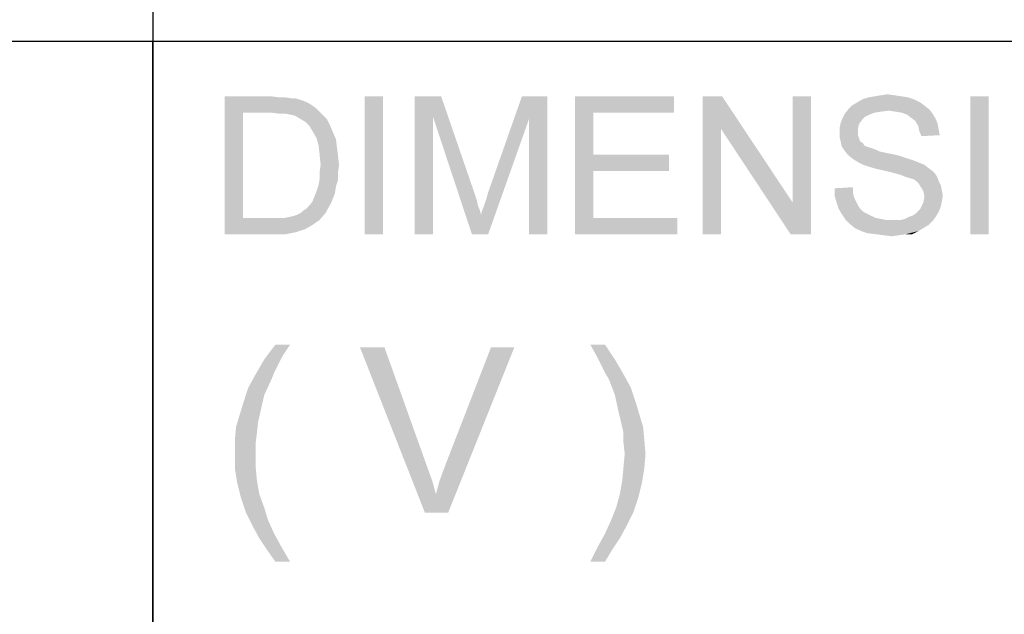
# Model space of a CAD drawing. Extents: x 0 to 841, y 0 to 594.
# Tile 63 of 91: x 707 to 724, y 53 to 63. Entities that reach past the tile are written whole.
import ezdxf

# ---------------------------------------------------------------- set-up
doc = ezdxf.new("R2010")
doc.units = 0
doc.header["$LTSCALE"] = 46.255
doc.header["$MEASUREMENT"] = 0
doc.layers.get('0').update_dxf_attribs({"linetype": 'CONTINUOUS'})

msp = doc.modelspace()

# ---------------------------------------------------------------- linework, layer by layer
at = {"color": 7, "linetype": 'Continuous'}
for p, q in [((709, 80), (709, 63)), ((709, 80), (709, 15)), ((601, 63), (709, 63)), ((601, 63), (826, 63)), ((709, 37), (709, 63)), ((709, 63), (826, 63)), ((709, 63), (826, 63)), ((709, 63), (709, 37))]:
    msp.add_line(p, q, dxfattribs=at)
for points in [[(710.303, 62), (711.155, 62), (710.637, 61.704)], [(710.637, 61.704), (710.303, 59.5), (710.303, 62)], [(711.155, 62), (711.303, 61.981), (710.637, 61.704)], [(711.414, 61.981), (711.525, 61.963), (710.637, 61.704)], [(711.303, 61.981), (711.414, 61.981), (710.637, 61.704)], [(711.6, 61.963), (711.711, 61.926), (710.637, 61.704)], [(711.525, 61.963), (711.6, 61.963), (710.637, 61.704)], [(713.174, 62), (712.84, 59.5), (712.84, 62)], [(712.84, 59.5), (713.174, 62), (713.174, 59.5)], [(713.748, 62), (714.229, 62), (714.081, 61.63)], [(714.081, 61.63), (713.748, 59.5), (713.748, 62)], [(714.081, 61.63), (714.229, 62), (714.84, 60.222)], [(715.822, 61.593), (715.081, 60.259), (715.692, 62)], [(715.692, 62), (716.155, 62), (715.822, 61.593)], [(715.822, 59.5), (715.822, 61.593), (716.155, 62)], [(715.822, 59.5), (716.155, 62), (716.155, 59.5)], [(716.655, 62), (718.451, 62), (716.988, 61.704)], [(716.988, 61.704), (716.655, 59.5), (716.655, 62)], [(716.988, 61.704), (718.451, 62), (718.451, 61.704)], [(719.322, 62), (719.303, 61.407), (718.97, 59.5)], [(719.322, 62), (718.97, 59.5), (718.97, 62)], [(719.303, 61.407), (719.322, 62), (720.6, 60.074)], [(720.562, 59.5), (720.6, 60.074), (720.933, 62)], [(720.562, 59.5), (720.933, 62), (720.933, 59.5)], [(720.933, 62), (720.6, 60.074), (720.6, 62)], [(722.803, 61.944), (721.766, 61.889), (721.859, 61.944)], [(721.766, 61.889), (722.803, 61.944), (722.914, 61.889)], [(722.692, 61.981), (721.859, 61.944), (721.97, 61.981)], [(721.859, 61.944), (722.692, 61.981), (722.803, 61.944)], [(722.581, 62), (721.97, 61.981), (722.081, 62)], [(721.97, 61.981), (722.581, 62), (722.692, 61.981)], [(722.451, 62.019), (722.081, 62), (722.192, 62.019)], [(722.081, 62), (722.451, 62.019), (722.581, 62)], [(722.192, 62.019), (722.322, 62.037), (722.451, 62.019)], [(724.155, 62), (723.822, 59.5), (723.822, 62)], [(723.822, 59.5), (724.155, 62), (724.155, 59.5)], [(711.711, 61.926), (711.803, 61.889), (710.637, 61.704)], [(711.803, 61.889), (711.896, 61.833), (710.637, 61.704)], [(711.896, 61.833), (711.97, 61.778), (710.637, 61.704)], [(711.155, 61.704), (710.637, 61.704), (711.97, 61.778)], [(711.303, 61.685), (711.155, 61.704), (711.97, 61.778)], [(711.414, 61.685), (711.303, 61.685), (711.97, 61.778)], [(711.414, 61.685), (711.97, 61.778), (712.062, 61.685)], [(722.34, 61.741), (721.544, 61.685), (721.618, 61.778)], [(722.988, 61.833), (721.618, 61.778), (721.674, 61.833)], [(721.618, 61.778), (722.988, 61.833), (723.081, 61.759)], [(721.618, 61.778), (723.081, 61.759), (722.34, 61.741)], [(722.914, 61.889), (721.674, 61.833), (721.766, 61.889)], [(721.674, 61.833), (722.914, 61.889), (722.988, 61.833)], [(722.47, 61.722), (722.34, 61.741), (723.081, 61.759)], [(722.581, 61.704), (722.47, 61.722), (723.081, 61.759)], [(722.581, 61.704), (723.081, 61.759), (723.137, 61.685)], [(710.637, 61.704), (710.637, 59.796), (710.303, 59.5)], [(712.062, 61.685), (711.507, 61.667), (711.414, 61.685)], [(711.581, 61.648), (711.507, 61.667), (712.062, 61.685)], [(711.674, 61.593), (711.581, 61.648), (712.062, 61.685)], [(711.674, 61.593), (712.062, 61.685), (712.155, 61.593)], [(712.155, 61.593), (711.766, 61.537), (711.674, 61.593)], [(711.766, 61.537), (712.155, 61.593), (712.211, 61.481)], [(713.748, 59.5), (714.081, 61.63), (714.081, 59.5)], [(714.84, 60.222), (714.785, 59.5), (714.081, 61.63)], [(714.785, 59.5), (714.951, 59.852), (715.822, 61.593)], [(714.785, 59.5), (715.822, 61.593), (715.081, 59.5)], [(714.951, 59.852), (714.97, 59.926), (715.822, 61.593)], [(714.97, 59.926), (715.007, 60.019), (715.822, 61.593)], [(715.007, 60.019), (715.044, 60.13), (715.822, 61.593)], [(715.044, 60.13), (715.081, 60.259), (715.822, 61.593)], [(716.988, 61.704), (716.988, 60.944), (716.655, 59.5)], [(721.859, 61.574), (721.47, 61.519), (721.507, 61.611)], [(721.47, 61.519), (721.859, 61.574), (721.803, 61.5)], [(721.988, 61.667), (721.507, 61.611), (721.544, 61.685)], [(721.988, 61.667), (721.914, 61.63), (721.507, 61.611)], [(721.507, 61.611), (721.914, 61.63), (721.859, 61.574)], [(722.34, 61.741), (722.192, 61.722), (721.544, 61.685)], [(722.192, 61.722), (722.081, 61.704), (721.544, 61.685)], [(721.544, 61.685), (722.081, 61.704), (721.988, 61.667)], [(723.137, 61.685), (722.674, 61.667), (722.581, 61.704)], [(722.748, 61.611), (722.674, 61.667), (723.137, 61.685)], [(722.748, 61.611), (723.137, 61.685), (723.192, 61.593)], [(723.192, 61.593), (722.822, 61.556), (722.748, 61.611)], [(722.822, 61.556), (723.192, 61.593), (723.229, 61.5)], [(712.211, 61.481), (711.84, 61.463), (711.766, 61.537)], [(711.896, 61.37), (711.84, 61.463), (712.211, 61.481)], [(711.896, 61.37), (712.211, 61.481), (712.266, 61.352)], [(718.97, 59.5), (719.303, 61.407), (719.303, 59.5)], [(720.6, 60.074), (720.562, 59.5), (719.303, 61.407)], [(721.803, 61.5), (721.451, 61.426), (721.47, 61.519)], [(721.451, 61.426), (721.803, 61.5), (721.785, 61.426)], [(721.785, 61.426), (721.785, 61.352), (721.451, 61.333)], [(721.785, 61.426), (721.451, 61.333), (721.451, 61.426)], [(723.229, 61.5), (722.877, 61.463), (722.822, 61.556)], [(722.877, 61.463), (723.229, 61.5), (723.248, 61.389)], [(723.248, 61.389), (722.896, 61.37), (722.877, 61.463)], [(712.266, 61.352), (711.97, 61.241), (711.896, 61.37)], [(711.97, 61.241), (712.266, 61.352), (712.322, 61.222)], [(712.322, 61.222), (712.007, 61.111), (711.97, 61.241)], [(712.007, 61.111), (712.322, 61.222), (712.34, 61.074)], [(721.451, 61.333), (721.785, 61.352), (721.785, 61.296)], [(721.785, 61.296), (721.451, 61.259), (721.451, 61.333)], [(721.451, 61.259), (721.785, 61.296), (721.803, 61.241)], [(721.803, 61.241), (721.47, 61.185), (721.451, 61.259)], [(721.47, 61.185), (721.803, 61.241), (721.822, 61.185)], [(722.896, 61.37), (723.248, 61.389), (723.266, 61.296)], [(723.266, 61.296), (722.933, 61.278), (722.896, 61.37)], [(712.34, 61.074), (712.025, 60.944), (712.007, 61.111)], [(712.025, 60.944), (712.34, 61.074), (712.359, 60.926)], [(721.822, 61.185), (721.488, 61.093), (721.47, 61.185)], [(721.822, 61.185), (721.877, 61.148), (721.488, 61.093)], [(721.877, 61.148), (721.896, 61.111), (721.488, 61.093)], [(721.488, 61.093), (721.896, 61.111), (721.933, 61.093)], [(721.933, 61.093), (721.525, 61.037), (721.488, 61.093)], [(721.933, 61.093), (721.988, 61.074), (721.525, 61.037)], [(721.988, 61.074), (722.044, 61.056), (721.525, 61.037)], [(721.525, 61.037), (722.044, 61.056), (722.1, 61.037)], [(712.359, 60.926), (712.044, 60.759), (712.025, 60.944)], [(712.044, 60.759), (712.359, 60.926), (712.377, 60.759)], [(716.988, 60.944), (716.988, 60.648), (716.655, 59.5)], [(716.988, 60.648), (718.359, 60.944), (718.359, 60.648)], [(716.988, 60.944), (718.359, 60.944), (716.988, 60.648)], [(722.1, 61.037), (721.581, 60.963), (721.525, 61.037)], [(722.1, 61.037), (722.174, 61), (721.581, 60.963)], [(722.174, 61), (722.266, 60.981), (721.581, 60.963)], [(721.581, 60.963), (722.266, 60.981), (722.359, 60.963)], [(722.359, 60.963), (721.637, 60.907), (721.581, 60.963)], [(722.359, 60.963), (722.525, 60.926), (721.637, 60.907)], [(721.637, 60.907), (722.525, 60.926), (722.692, 60.87)], [(722.692, 60.87), (721.711, 60.852), (721.637, 60.907)], [(721.711, 60.852), (722.692, 60.87), (722.803, 60.833)], [(712.377, 60.759), (712.025, 60.63), (712.044, 60.759)], [(712.025, 60.63), (712.377, 60.759), (712.359, 60.611)], [(722.803, 60.833), (721.803, 60.796), (721.711, 60.852)], [(721.803, 60.796), (722.803, 60.833), (722.896, 60.796)], [(722.896, 60.796), (721.877, 60.759), (721.803, 60.796)], [(721.877, 60.759), (722.896, 60.796), (722.988, 60.759)], [(722.988, 60.759), (721.988, 60.722), (721.877, 60.759)], [(722.118, 60.685), (721.988, 60.722), (722.988, 60.759)], [(722.118, 60.685), (722.988, 60.759), (723.081, 60.685)], [(723.081, 60.685), (722.285, 60.648), (722.118, 60.685)], [(722.285, 60.648), (723.081, 60.685), (723.155, 60.63)], [(712.359, 60.611), (712.025, 60.5), (712.025, 60.63)], [(712.025, 60.5), (712.359, 60.611), (712.359, 60.481)], [(716.988, 60.648), (716.988, 59.796), (716.655, 59.5)], [(723.155, 60.63), (722.433, 60.611), (722.285, 60.648)], [(722.562, 60.574), (722.433, 60.611), (723.155, 60.63)], [(722.562, 60.574), (723.155, 60.63), (723.211, 60.556)], [(723.211, 60.556), (722.655, 60.537), (722.562, 60.574)], [(722.711, 60.519), (722.655, 60.537), (723.211, 60.556)], [(722.785, 60.5), (722.711, 60.519), (723.211, 60.556)], [(722.84, 60.463), (722.785, 60.5), (723.211, 60.556)], [(722.84, 60.463), (723.211, 60.556), (723.248, 60.463)], [(712.322, 60.37), (711.97, 60.278), (712.007, 60.389)], [(711.97, 60.278), (712.322, 60.37), (712.303, 60.241)], [(712.359, 60.481), (712.007, 60.389), (712.025, 60.5)], [(712.007, 60.389), (712.359, 60.481), (712.322, 60.37)], [(721.359, 60.333), (721.692, 60.352), (721.692, 60.259)], [(721.692, 60.259), (721.359, 60.204), (721.359, 60.333)], [(723.248, 60.463), (722.877, 60.426), (722.84, 60.463)], [(722.877, 60.426), (723.248, 60.463), (723.285, 60.389)], [(723.285, 60.389), (722.914, 60.37), (722.877, 60.426)], [(722.914, 60.37), (723.285, 60.389), (723.303, 60.296)], [(723.303, 60.296), (722.97, 60.278), (722.914, 60.37)], [(712.266, 60.148), (711.896, 60.093), (711.933, 60.185)], [(711.896, 60.093), (712.266, 60.148), (712.229, 60.056)], [(712.303, 60.241), (711.933, 60.185), (711.97, 60.278)], [(711.933, 60.185), (712.303, 60.241), (712.266, 60.148)], [(714.84, 60.222), (714.877, 60.111), (714.785, 59.5)], [(721.359, 60.204), (721.692, 60.259), (721.711, 60.167)], [(721.711, 60.167), (721.396, 60.074), (721.359, 60.204)], [(721.711, 60.167), (721.748, 60.093), (721.396, 60.074)], [(722.97, 60.278), (723.303, 60.296), (723.322, 60.204)], [(723.322, 60.204), (722.988, 60.185), (722.97, 60.278)], [(723.303, 60.093), (722.97, 60.074), (722.988, 60.185)], [(722.988, 60.185), (723.322, 60.204), (723.303, 60.093)], [(711.785, 59.963), (711.84, 60.019), (712.229, 60.056)], [(711.785, 59.963), (712.229, 60.056), (712.174, 59.963)], [(712.229, 60.056), (711.84, 60.019), (711.896, 60.093)], [(714.877, 60.111), (714.896, 60.019), (714.785, 59.5)], [(714.896, 60.019), (714.933, 59.926), (714.785, 59.5)], [(721.396, 60.074), (721.748, 60.093), (721.785, 60.019)], [(721.785, 60.019), (721.433, 59.963), (721.396, 60.074)], [(721.433, 59.963), (721.785, 60.019), (721.822, 59.963)], [(722.877, 59.926), (722.914, 59.963), (723.285, 60)], [(722.877, 59.926), (723.285, 60), (723.248, 59.907)], [(723.285, 60), (722.914, 59.963), (722.97, 60.074)], [(722.97, 60.074), (723.303, 60.093), (723.285, 60)], [(711.396, 59.796), (712.025, 59.759), (710.303, 59.5)], [(711.285, 59.796), (711.396, 59.796), (710.303, 59.5)], [(711.174, 59.796), (711.285, 59.796), (710.303, 59.5)], [(710.637, 59.796), (711.174, 59.796), (710.303, 59.5)], [(711.396, 59.796), (711.488, 59.815), (712.137, 59.889)], [(711.396, 59.796), (712.137, 59.889), (712.025, 59.759)], [(711.488, 59.815), (711.562, 59.833), (712.137, 59.889)], [(711.562, 59.833), (711.618, 59.852), (712.137, 59.889)], [(712.137, 59.889), (711.618, 59.852), (711.692, 59.889)], [(711.692, 59.889), (711.729, 59.926), (712.174, 59.963)], [(711.692, 59.889), (712.174, 59.963), (712.137, 59.889)], [(712.174, 59.963), (711.729, 59.926), (711.785, 59.963)], [(714.933, 59.926), (714.951, 59.852), (714.785, 59.5)], [(716.988, 59.796), (718.507, 59.796), (716.655, 59.5)], [(716.655, 59.5), (718.507, 59.796), (718.507, 59.5)], [(721.822, 59.963), (721.488, 59.87), (721.433, 59.963)], [(721.822, 59.963), (721.877, 59.907), (721.488, 59.87)], [(721.488, 59.87), (721.877, 59.907), (721.951, 59.87)], [(721.951, 59.87), (721.562, 59.759), (721.488, 59.87)], [(721.951, 59.87), (722.025, 59.833), (721.562, 59.759)], [(722.025, 59.833), (722.1, 59.796), (721.562, 59.759)], [(722.1, 59.796), (722.192, 59.778), (721.562, 59.759)], [(722.562, 59.759), (722.637, 59.778), (723.192, 59.815)], [(722.562, 59.759), (723.192, 59.815), (723.137, 59.741)], [(723.192, 59.815), (722.637, 59.778), (722.711, 59.815)], [(722.711, 59.815), (722.766, 59.833), (723.248, 59.907)], [(722.711, 59.815), (723.248, 59.907), (723.192, 59.815)], [(722.766, 59.833), (722.822, 59.87), (723.248, 59.907)], [(723.248, 59.907), (722.822, 59.87), (722.877, 59.926)], [(712.025, 59.759), (711.896, 59.667), (710.303, 59.5)], [(711.896, 59.667), (711.766, 59.593), (710.303, 59.5)], [(721.562, 59.759), (722.192, 59.778), (722.285, 59.759)], [(722.285, 59.759), (721.637, 59.685), (721.562, 59.759)], [(722.562, 59.759), (723.137, 59.741), (721.637, 59.685)], [(722.47, 59.759), (722.562, 59.759), (721.637, 59.685)], [(722.396, 59.759), (722.47, 59.759), (721.637, 59.685)], [(722.285, 59.759), (722.396, 59.759), (721.637, 59.685)], [(721.637, 59.685), (723.137, 59.741), (723.062, 59.667)], [(723.062, 59.667), (721.729, 59.611), (721.637, 59.685)], [(721.729, 59.611), (723.062, 59.667), (722.97, 59.611)], [(722.97, 59.611), (721.84, 59.556), (721.729, 59.611)], [(721.84, 59.556), (722.97, 59.611), (722.877, 59.556)], [(711.766, 59.593), (711.6, 59.537), (710.303, 59.5)], [(711.192, 59.5), (710.303, 59.5), (711.6, 59.537)], [(711.192, 59.5), (711.6, 59.537), (711.414, 59.5)], [(722.877, 59.556), (721.951, 59.519), (721.84, 59.556)], [(722.1, 59.5), (721.951, 59.519), (722.877, 59.556)], [(722.655, 59.5), (722.1, 59.5), (722.877, 59.556)], [(722.655, 59.5), (722.248, 59.481), (722.1, 59.5)], [(722.248, 59.481), (722.655, 59.5), (722.525, 59.481)], [(722.525, 59.481), (722.396, 59.463), (722.248, 59.481)], [(722.655, 59.5), (722.877, 59.556), (722.766, 59.5)], [(711.489, 57.494), (711.356, 57.294), (711.022, 57.228)], [(711.489, 57.494), (711.022, 57.228), (711.222, 57.494)], [(717.2, 57.494), (717.045, 57.294), (716.933, 57.494)], [(717.045, 57.294), (717.2, 57.494), (717.378, 57.228)], [(711.022, 57.228), (711.356, 57.294), (711.267, 57.117)], [(713.2, 57.45), (713.933, 54.45), (712.756, 57.45)], [(713.2, 57.45), (713.978, 55.272), (713.933, 54.45)], [(714.133, 54.783), (714.2, 55.028), (715.556, 57.45)], [(714.133, 54.783), (715.556, 57.45), (714.356, 54.45)], [(714.2, 55.028), (714.289, 55.272), (715.556, 57.45)], [(715.556, 57.45), (714.289, 55.272), (715.133, 57.45)], [(717.378, 57.228), (717.133, 57.117), (717.045, 57.294)], [(711.267, 57.117), (710.867, 56.961), (711.022, 57.228)], [(711.267, 57.117), (711.2, 56.983), (710.867, 56.961)], [(717.2, 56.983), (717.133, 57.117), (717.378, 57.228)], [(717.2, 56.983), (717.378, 57.228), (717.533, 56.961)], [(711.156, 56.872), (710.733, 56.717), (710.867, 56.961)], [(710.867, 56.961), (711.2, 56.983), (711.156, 56.872)], [(717.533, 56.961), (717.267, 56.872), (717.2, 56.983)], [(717.267, 56.872), (717.533, 56.961), (717.667, 56.717)], [(710.733, 56.717), (711.156, 56.872), (711.022, 56.583)], [(717.667, 56.717), (717.378, 56.583), (717.267, 56.872)], [(711.022, 56.583), (710.645, 56.45), (710.733, 56.717)], [(710.645, 56.45), (711.022, 56.583), (710.956, 56.294)], [(717.378, 56.583), (717.667, 56.717), (717.756, 56.45)], [(717.756, 56.45), (717.445, 56.272), (717.378, 56.583)], [(710.956, 56.294), (710.578, 56.228), (710.645, 56.45)], [(717.445, 56.272), (717.756, 56.45), (717.822, 56.228)], [(710.911, 56.094), (710.511, 56.006), (710.578, 56.228)], [(710.578, 56.228), (710.956, 56.294), (710.911, 56.094)], [(717.822, 56.228), (717.489, 56.094), (717.445, 56.272)], [(717.489, 56.094), (717.822, 56.228), (717.889, 56.006)], [(710.511, 56.006), (710.911, 56.094), (710.889, 55.894)], [(717.889, 56.006), (717.533, 55.894), (717.489, 56.094)], [(710.889, 55.894), (710.489, 55.761), (710.511, 56.006)], [(710.489, 55.761), (710.889, 55.894), (710.867, 55.717)], [(717.533, 55.894), (717.889, 56.006), (717.911, 55.761)], [(717.911, 55.761), (717.533, 55.717), (717.533, 55.894)], [(710.867, 55.717), (710.489, 55.517), (710.489, 55.761)], [(710.489, 55.517), (710.867, 55.717), (710.867, 55.517)], [(717.556, 55.517), (717.533, 55.717), (717.911, 55.761)], [(717.556, 55.517), (717.911, 55.761), (717.933, 55.517)], [(710.867, 55.517), (710.867, 55.272), (710.489, 55.25)], [(710.867, 55.517), (710.489, 55.25), (710.489, 55.517)], [(717.933, 55.517), (717.533, 55.272), (717.556, 55.517)], [(717.533, 55.272), (717.933, 55.517), (717.911, 55.25)], [(710.489, 55.25), (710.867, 55.272), (710.889, 55.028)], [(710.889, 55.028), (710.533, 54.983), (710.489, 55.25)], [(713.978, 55.272), (714.067, 55.028), (713.933, 54.45)], [(717.911, 55.25), (717.511, 55.028), (717.533, 55.272)], [(717.511, 55.028), (717.911, 55.25), (717.867, 54.983)], [(710.533, 54.983), (710.889, 55.028), (710.933, 54.783)], [(710.933, 54.783), (710.6, 54.717), (710.533, 54.983)], [(714.067, 55.028), (714.133, 54.783), (713.933, 54.45)], [(717.867, 54.983), (717.467, 54.783), (717.511, 55.028)], [(717.467, 54.783), (717.867, 54.983), (717.8, 54.717)], [(710.6, 54.717), (710.933, 54.783), (711.022, 54.539)], [(711.022, 54.539), (710.689, 54.45), (710.6, 54.717)], [(714.356, 54.45), (713.933, 54.45), (714.133, 54.783)], [(717.8, 54.717), (717.4, 54.539), (717.467, 54.783)], [(717.4, 54.539), (717.8, 54.717), (717.711, 54.45)], [(710.689, 54.45), (711.022, 54.539), (711.089, 54.317)], [(711.089, 54.317), (710.8, 54.228), (710.689, 54.45)], [(717.711, 54.45), (717.311, 54.317), (717.4, 54.539)], [(717.311, 54.317), (717.711, 54.45), (717.6, 54.228)], [(710.8, 54.228), (711.089, 54.317), (711.2, 54.072)], [(717.6, 54.228), (717.2, 54.072), (717.311, 54.317)], [(711.2, 54.072), (710.933, 53.983), (710.8, 54.228)], [(717.2, 54.072), (717.6, 54.228), (717.467, 53.983)], [(710.933, 53.983), (711.2, 54.072), (711.333, 53.828)], [(711.333, 53.828), (711.067, 53.783), (710.933, 53.983)], [(717.467, 53.983), (717.067, 53.828), (717.2, 54.072)], [(717.067, 53.828), (717.467, 53.983), (717.333, 53.783)], [(711.222, 53.561), (711.067, 53.783), (711.333, 53.828)], [(711.222, 53.561), (711.333, 53.828), (711.489, 53.561)], [(717.333, 53.783), (716.933, 53.561), (717.067, 53.828)], [(716.933, 53.561), (717.333, 53.783), (717.2, 53.561)]]:
    msp.add_solid(points, dxfattribs=at)

doc.saveas('drawing.dxf')
